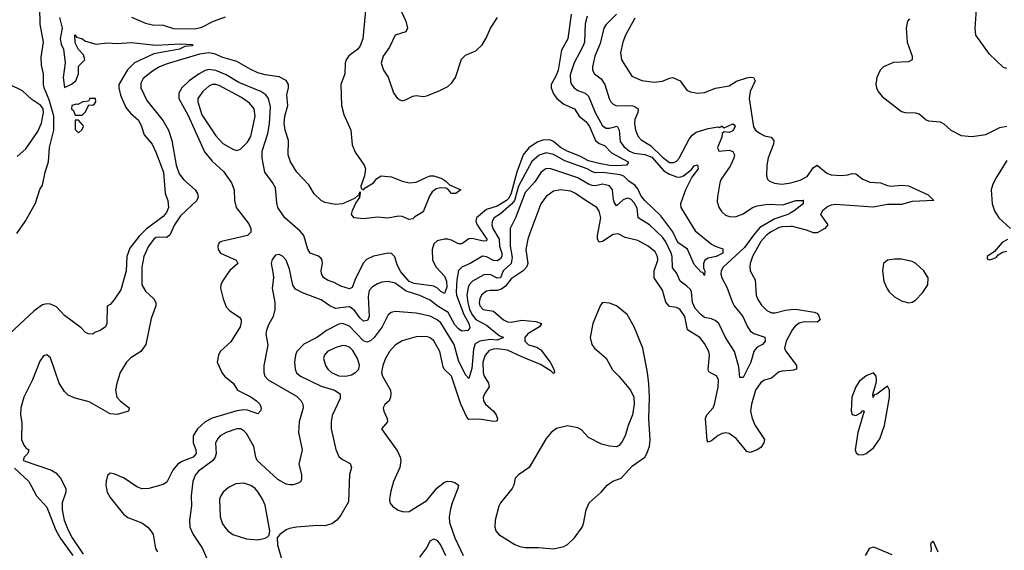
# Model space of a CAD drawing. Header units: inches. Extents: x 1682530 to 1839546, y 640742 to 791647.
# Tile 243 of 256: x 1705615 to 1711215, y 734459 to 737478. Entities that reach past the tile are written whole.
import ezdxf

# ---------------------------------------------------------------- set-up
doc = ezdxf.new("R2010")
doc.units = ezdxf.units.IN
doc.header["$MEASUREMENT"] = 0
doc.layers.add('B7703', color=7, linetype='Continuous')
doc.layers.add('B7713', color=7, linetype='Continuous')

msp = doc.modelspace()

# ---------------------------------------------------------------- linework, layer by layer
at = {"layer": 'B7703', "color": 5}
for points, elevation in [([(1705597.7, 736262.3), (1705646.3, 736330), (1705705.1, 736434.9), (1705730, 736511.3), (1705743.7, 736536.3), (1705759.5, 736610), (1705778.4, 736670), (1705784.1, 736750), (1705809.9, 736850), (1705809.9, 736930), (1705782.2, 737022.2), (1705753.5, 737090), (1705750.7, 737110), (1705749.7, 737169.7), (1705739.1, 737219.1), (1705736, 737264), (1705749.3, 737350), (1705732.1, 737452.1), (1705730, 737548.7)], 460), ([(1707583, 737550), (1707566.6, 737370), (1707552, 737330), (1707537.8, 737310), (1707487.7, 737272.3), (1707470.7, 737250), (1707465.8, 737230), (1707463.8, 737170), (1707440.8, 737110), (1707444.7, 736990), (1707458.7, 736938.7), (1707497.8, 736850), (1707506.2, 736766.2), (1707523.5, 736723.5), (1707574.6, 736650), (1707581.3, 736630), (1707575.6, 736590), (1707555.3, 736530), (1707557.3, 736517.3), (1707570, 736510.4), (1707578.8, 736521.2), (1707626.6, 736550), (1707645.9, 736574.1), (1707670, 736588.9), (1707730, 736584), (1707790, 736558.7), (1707830, 736550.4), (1707870, 736554.4), (1707930, 736582.3), (1707950, 736588.8), (1707970, 736588.8), (1708014.8, 736574.8), (1708039.2, 736559.2), (1708059.1, 736539.1), (1708124.7, 736510), (1708096, 736490), (1708070, 736488.4), (1708052.5, 736512.5), (1708040.2, 736520.2), (1708010, 736521.2), (1707984.3, 736515.7), (1707961.4, 736498.6), (1707945.8, 736474.2), (1707910, 736385.4), (1707863, 736357), (1707850, 736344.2), (1707830, 736340.4), (1707790, 736357.7), (1707770, 736360.9), (1707709.5, 736349.5), (1707650, 736354.5), (1707570, 736345.7), (1707518, 736350), (1707501, 736370), (1707506.8, 736393.2), (1707525.9, 736434.1), (1707550, 736467.3), (1707554, 736494), (1707550, 736499), (1707544.5, 736484.5), (1707546.4, 736473.6), (1707535.5, 736475.5), (1707519, 736461), (1707450, 736430.6), (1707410, 736426.6), (1707350, 736438.5), (1707329.1, 736450), (1707290, 736488.2), (1707258.4, 736538.4), (1707190.3, 736610), (1707154.4, 736670), (1707141.9, 736710), (1707142.9, 736790), (1707125.3, 736850), (1707119.6, 736890), (1707123.6, 736930), (1707140.1, 736990), (1707134.3, 737050), (1707144.1, 737090), (1707143.8, 737110), (1707130, 737131.6), (1707090, 737153.5), (1707010, 737164.9), (1706970, 737176), (1706930, 737193.8), (1706850, 737239.8), (1706770, 737263.7), (1706723.1, 737283.1), (1706690, 737290), (1706637.7, 737282.3), (1706453.1, 737226.9), (1706410, 737209.9), (1706370, 737185.6), (1706317.5, 737142.5), (1706303.6, 737116.4), (1706304.1, 737090), (1706338.5, 737018.5), (1706430, 736901.7), (1706460.5, 736850), (1706480.7, 736790), (1706504.4, 736650), (1706521.2, 736601.2), (1706547.7, 736567.7), (1706612.5, 736510), (1706627, 736490), (1706630.8, 736470), (1706621.7, 736450), (1706530, 736362.7), (1706496.1, 736310), (1706468.5, 736251.5), (1706450, 736239.6), (1706410, 736241.6), (1706390, 736238), (1706377.4, 736230), (1706347.5, 736190), (1706320.5, 736130), (1706308.8, 736070), (1706309.4, 735969.4), (1706330, 735933), (1706376.9, 735890), (1706389.1, 735870), (1706388.3, 735850), (1706362.5, 735777.5), (1706332.8, 735630), (1706303.6, 735590), (1706246.1, 735553.9), (1706222.5, 735530), (1706186.9, 735470), (1706167.1, 735410), (1706159.7, 735370), (1706168, 735330), (1706187.6, 735307.6), (1706237.7, 735270), (1706232.7, 735250), (1706170, 735231.6), (1706130, 735234.9), (1706010, 735303), (1705930, 735323.9), (1705890, 735342.8), (1705870, 735362.3), (1705839.6, 735410), (1705790, 735555.1), (1705770, 735571.5), (1705750, 735565.6), (1705730, 735535.6), (1705687.4, 735430), (1705637.4, 735330), (1705621.9, 735270), (1705619.1, 735230), (1705627.2, 735187.2), (1705624.4, 735090), (1705637.8, 735057.8), (1705650, 735042), (1705667, 735030), (1705661.6, 735010), (1705640.9, 734990), (1705634, 734970), (1705795.9, 734915.9), (1705820.4, 734900.4), (1705846.4, 734870), (1705877.5, 734810), (1705877.5, 734790), (1705857.1, 734730), (1705856.5, 734690), (1705867.8, 734630), (1705890, 734573.5), (1705912.6, 734530), (1705976.4, 734436.4)], 480), ([(1707770, 737558.7), (1707811.2, 737470), (1707819.5, 737430), (1707810.4, 737409.6), (1707750, 737389.5), (1707718.1, 737321.9), (1707682.6, 737270), (1707671.4, 737230), (1707683.1, 737190), (1707710.9, 737150.9), (1707741.5, 737061.5), (1707763.6, 737030), (1707780.3, 737020.3), (1707790, 737017.2), (1707810, 737021.6), (1707850, 737042), (1707870, 737047), (1707910, 737041.1), (1707930, 737045.2), (1708004.9, 737075.1), (1708050, 737098.7), (1708070, 737116.4), (1708092.6, 737150), (1708127.1, 737252.9), (1708150, 737275.5), (1708210, 737300.7), (1708245.1, 737334.9), (1708267.3, 737372.7), (1708292.4, 737430), (1708332.1, 737490)], 520), ([(1705841.7, 737490), (1705855.8, 737430), (1705844.4, 737370), (1705850, 737339.3), (1705864.7, 737310), (1705873.5, 737233.5), (1705862.7, 737150), (1705870, 737091.3), (1705910, 737111), (1705933.2, 737130), (1705949, 737170), (1705950, 737214), (1705986, 737250), (1705978, 737278), (1705949, 737309), (1705930, 737346), (1705929, 737391), (1705938, 737378), (1705968.7, 737371.3), (1705990, 737356), (1706050, 737338), (1706113.2, 737346.8), (1706170, 737342), (1706250, 737348.4), (1706390, 737333.6), (1706530, 737340.2), (1706596.9, 737336.9), (1706598, 737330), (1706554.5, 737325.5), (1706524, 737310), (1706376.9, 737283.1), (1706267.7, 737232.3), (1706227.6, 737192.4), (1706178, 737110), (1706178, 737090), (1706188.2, 737048.2), (1706218, 736978), (1706245.5, 736945.5), (1706290, 736906.8), (1706308.2, 736870), (1706322.9, 736822.9), (1706368, 736770), (1706390, 736724), (1706432.8, 736610), (1706443, 736490), (1706457.4, 736450), (1706460.7, 736410), (1706450, 736380.5), (1706430, 736358.3), (1706334.4, 736285.6), (1706294.5, 736245.5), (1706241.2, 736178.8), (1706224.7, 736130), (1706219.6, 736050), (1706190, 735942), (1706150, 735882), (1706130, 735858), (1706112.7, 735847.3), (1706111.3, 735750), (1706102, 735730), (1706072, 735710), (1706041, 735699), (1706030.7, 735689.3), (1706006, 735690), (1705990, 735698), (1705964.7, 735724.7), (1705870, 735795.1), (1705824.4, 735844.4), (1705790, 735859.8), (1705770, 735861.6), (1705745, 735855), (1705697.4, 735822.6), (1705557, 735690)], 460), ([(1708751.8, 737510), (1708733, 737370), (1708695.9, 737304.1), (1708677.5, 737190), (1708664.1, 737155.9), (1708638.1, 737110), (1708637.1, 737090), (1708650, 737056.9), (1708670.1, 737030), (1708710, 736997.1), (1708771, 736971), (1708796.3, 736930), (1708836.2, 736896.2), (1708854.8, 736870), (1708890.1, 736790), (1708910, 736774.3), (1708941.8, 736761.8), (1708980.7, 736720.7), (1709075.6, 736670), (1709076.2, 736663.8), (1709066.8, 736650), (1709013.3, 736646.7), (1708970, 736649), (1708910, 736659.4), (1708850, 736675.3), (1708801.3, 736701.3), (1708729.5, 736730.5), (1708690, 736750.3), (1708650, 736784.2), (1708630, 736794.7), (1708590, 736792.7), (1708558.5, 736781.5), (1708510.3, 736749.7), (1708478.8, 736710), (1708442.9, 736610), (1708409.8, 736490.2), (1708396.7, 736463.3), (1708383, 736450), (1708330, 736416.9), (1708270, 736398), (1708212.6, 736350), (1708209.3, 736330), (1708216.6, 736310), (1708272.5, 736230), (1708270, 736219.6), (1708250, 736217.1), (1708187.3, 736232.7), (1708169.5, 736230.5), (1708130, 736203.2), (1708110, 736203), (1708070, 736223.7), (1708050, 736229.8), (1708030, 736229.8), (1707990, 736219.3), (1707970, 736203.6), (1707960.9, 736170), (1707962.5, 736110), (1707984.1, 736070), (1708030, 736018.4), (1708042.8, 735990), (1708044.4, 735955.6), (1708030, 735919.8), (1708010, 735930.7), (1707991.5, 735951.5), (1707970, 735961.7), (1707857.9, 735977.9), (1707830, 735989.1), (1707782.7, 736042.7), (1707762.6, 736082.6), (1707748, 736128), (1707730, 736147.1), (1707710, 736150.5), (1707627.5, 736132.5), (1707586.7, 736113.3), (1707570, 736094.2), (1707526.1, 736010), (1707505.9, 735954.1), (1707490, 735947.5), (1707441.2, 735961.2), (1707403, 735983), (1707370, 735993.3), (1707344.8, 736010), (1707332, 736032), (1707329.8, 736050.2), (1707337.8, 736090), (1707335.6, 736110), (1707330, 736119.6), (1707313.6, 736133.6), (1707267.7, 736150), (1707253, 736173), (1707229.9, 736250), (1707210, 736274.5), (1707122.5, 736350), (1707083.7, 736410), (1707076.6, 736436.6), (1707070, 736521.3), (1707052.7, 736552.7), (1707009.8, 736610), (1706993.2, 736690), (1706994.5, 736730), (1707025.5, 736830), (1707034.9, 736885.1), (1707042.2, 736982.2), (1707029.9, 737030), (1707014.5, 737050), (1706986.9, 737070), (1706861.3, 737121.3), (1706790, 737164), (1706730, 737189.6), (1706690, 737194.5), (1706670, 737189.5), (1706634.8, 737170), (1706578.2, 737130), (1706537.4, 737090), (1706520.5, 737059.5), (1706520.6, 737030), (1706572.1, 736932.1), (1706666.1, 736726.1), (1706710, 736673.4), (1706774, 736614), (1706819.4, 736550), (1706834.4, 736510), (1706836.1, 736450), (1706846.7, 736410), (1706917.2, 736317.2), (1706930.1, 736290), (1706928.9, 736270), (1706909.7, 736250.3), (1706763, 736217), (1706748.5, 736210), (1706740.9, 736190), (1706743.2, 736170), (1706757, 736150), (1706846, 736110), (1706855.3, 736090), (1706810, 736050.8), (1706793.9, 736030), (1706768, 735990), (1706759, 735970), (1706756.9, 735950), (1706771.1, 735890), (1706790, 735844.6), (1706810, 735821.2), (1706865.1, 735785.1), (1706874.5, 735770), (1706875.1, 735755.1), (1706867.9, 735730), (1706814.7, 735645.3), (1706754.9, 735590), (1706744.9, 735570), (1706738, 735530), (1706765.3, 735470), (1706780.3, 735450), (1706828.9, 735410), (1706854, 735370), (1706930, 735332.3), (1706961, 735310), (1706979.7, 735290), (1706988, 735270), (1706985.5, 735254.5), (1706970, 735236.3), (1706910, 735256.2), (1706890, 735258.2), (1706850, 735253), (1706710, 735211.4), (1706668.9, 735190), (1706626.9, 735150), (1706601.4, 735110), (1706601.7, 735070), (1706617.5, 735030), (1706617.9, 735010), (1706600.5, 734990), (1706536.4, 734963.6), (1706512.6, 734947.4), (1706485.5, 734914.5), (1706452.5, 734847.5), (1706430, 734834), (1706350, 734810.9), (1706309.7, 734809.7), (1706280.1, 734820.1), (1706209.3, 734870), (1706150, 734894.5), (1706130, 734898), (1706114.7, 734885.3), (1706106.9, 734853.1), (1706104.6, 734830), (1706112.4, 734790), (1706130, 734760.3), (1706204.9, 734664.9), (1706230, 734645.5), (1706310, 734616), (1706344.2, 734590), (1706361.5, 734570), (1706373.6, 734550), (1706387.4, 734470), (1706399.5, 734450)], 520), ([(1706250, 737493.3), (1706330, 737458.2), (1706370, 737448.4), (1706430, 737446.3), (1706490, 737428), (1706610, 737426.2), (1706650, 737435.1), (1706716.8, 737470), (1706785.5, 737494.5)], 480), ([(1708842.4, 737497.6), (1708830, 737454), (1708826.2, 737350), (1708820.3, 737330), (1708767.6, 737232.4), (1708744.7, 737164.7), (1708746.6, 737126.6), (1708753.4, 737110), (1708769.3, 737090), (1708790, 737075.8), (1708830, 737060.2), (1708850, 737043.1), (1708887.3, 736950), (1708930, 736874), (1708950, 736861.2), (1708970, 736861.5), (1709012, 736872), (1709024.5, 736850), (1709030, 736785.2), (1709050, 736756.6), (1709082.2, 736730), (1709110, 736718.5), (1709170, 736710.8), (1709210, 736696.1), (1709278.5, 736618.5), (1709310, 736599), (1709350, 736583.8), (1709370, 736582.7), (1709390.8, 736589.2), (1709435.1, 736624.9), (1709450, 736646), (1709470, 736652.7), (1709472.8, 736630), (1709437.7, 736582.3), (1709402.2, 736510), (1709372.7, 736430), (1709375.5, 736410), (1709456.8, 736276.8), (1709550, 736200.9), (1709570, 736188.8), (1709614.8, 736174.8), (1709614.5, 736150), (1709576.3, 736130), (1709530, 736121.3), (1709510.7, 736109.3), (1709503.2, 736090), (1709503.7, 736063.7), (1709510.9, 736049.1), (1709510, 736022), (1709500.4, 736040.4), (1709490, 736042), (1709450, 736084.4), (1709412.7, 736172.7), (1709357.1, 736210), (1709330.2, 736270.2), (1709261.6, 736361.6), (1709170, 736448.6), (1709150, 736473.7), (1709130, 736515), (1709115.1, 736535.1), (1709079.1, 736559.1), (1709050, 736588.2), (1709030, 736594.7), (1708931.6, 736608.4), (1708890, 736607.1), (1708871.9, 736611.9), (1708842.5, 736630), (1708715.4, 736675.4), (1708650, 736712), (1708610, 736719.9), (1708570, 736706.4), (1708528.1, 736671.9), (1708452.7, 736530), (1708429.8, 736450), (1708412.2, 736427.8), (1708350, 736373.5), (1708313.1, 736350), (1708302.1, 736330), (1708300.6, 736310), (1708306.2, 736290), (1708341.2, 736230), (1708343.4, 736190), (1708356.7, 736150), (1708357.7, 736130), (1708350, 736116.9), (1708330, 736105.2), (1708310, 736107.6), (1708270, 736129.5), (1708247, 736133), (1708177.7, 736090), (1708129.6, 736070.4), (1708109.6, 736050.4), (1708101.1, 735998.9), (1708097, 735930), (1708099.8, 735910), (1708140, 735800), (1708168.9, 735750), (1708174.8, 735725.2), (1708163.8, 735710), (1708130, 735706.9), (1708110, 735719.9), (1708090, 735742.6), (1708052.1, 735812.1), (1707990, 735850.3), (1707950, 735881.8), (1707890, 735909.4), (1707812.6, 735932.6), (1707750, 735978.7), (1707710, 735989.1), (1707674.9, 735985.1), (1707650, 735975.7), (1707622.2, 735957.8), (1707603.2, 735936.8), (1707596.4, 735903.6), (1707603.2, 735790), (1707593.3, 735766.7), (1707570, 735763.5), (1707550, 735782.6), (1707521.8, 735821.8), (1707499.4, 735839.4), (1707490, 735843.6), (1707470, 735842.9), (1707410, 735835.5), (1707377.8, 735850), (1707330, 735883.7), (1707223.5, 735923.5), (1707184, 735944), (1707167.7, 735967.7), (1707150, 736059), (1707130, 736109.4), (1707110, 736133.6), (1707090, 736142), (1707070, 736138), (1707050, 736114), (1707044.9, 736090), (1707057, 736030), (1707058.7, 736010), (1707050.4, 735950), (1707066.4, 735870), (1707066.8, 735830), (1707057.2, 735790), (1707030, 735742.9), (1707018.5, 735710), (1707015.6, 735690), (1707026.1, 735626.1), (1707004.1, 735510), (1707003.3, 735470), (1707009.7, 735449.7), (1707028.3, 735428.3), (1707190, 735335.9), (1707215.2, 735310), (1707224.3, 735290), (1707227, 735270), (1707204.9, 735190), (1707201.3, 735130), (1707220.8, 735030), (1707201.7, 734950), (1707218, 734890), (1707218.4, 734861.6), (1707212.1, 734847.9), (1707199.1, 734840.9), (1707170, 734831.3), (1707150, 734831.3), (1707130, 734834.7), (1707082.6, 734862.6), (1706965.6, 734970), (1706957.4, 734990), (1706946.6, 735050), (1706904, 735124), (1706890, 735139.8), (1706871.2, 735150), (1706850, 735151.2), (1706788.9, 735130), (1706755.3, 735110), (1706742.7, 735097.3), (1706729.3, 735070), (1706731.8, 735010), (1706726.6, 734990), (1706711.5, 734968.5), (1706631.2, 734908.8), (1706613.7, 734886.3), (1706598.6, 734850), (1706590.2, 734770), (1706592.2, 734712.2), (1706580.2, 734630), (1706582.2, 734590), (1706600.7, 734550), (1706655, 734470), (1706706.8, 734346.8)], 540), ([(1709009.5, 737510), (1708950.9, 737450), (1708937.3, 737430), (1708917.1, 737342.9), (1708886.1, 737270), (1708872.4, 737210), (1708872.8, 737190), (1708883.9, 737170), (1708921.1, 737141.1), (1708943.4, 737110), (1708967.3, 737030), (1708977.8, 737010), (1708990, 736997.4), (1709010, 736987.7), (1709090.6, 736990.6), (1709110, 736985.7), (1709131.6, 736971.6), (1709130.2, 736950.2), (1709112.8, 736910), (1709111.7, 736890), (1709118.1, 736850), (1709132.9, 736812.9), (1709150, 736794.4), (1709202.8, 736762.8), (1709270, 736695), (1709310, 736664.7), (1709334.4, 736665.6), (1709350, 736673.8), (1709365.5, 736690), (1709421.7, 736798.3), (1709439.4, 736820.6), (1709461.9, 736838.1), (1709530, 736858.7), (1709588, 736868), (1709594.6, 736865.4), (1709606, 736870), (1709606, 736874), (1709622, 736862), (1709670, 736884.6), (1709679.3, 736879.3), (1709683.6, 736870), (1709670, 736845.6), (1709650, 736836.3), (1709620.7, 736839.3), (1709610.4, 736829.6), (1709607.7, 736810), (1709583.2, 736750), (1709590.3, 736730.3), (1709650, 736735), (1709670, 736728.9), (1709679.4, 736710), (1709675.7, 736690), (1709655.7, 736644.3), (1709604.2, 736570), (1709596.5, 736550), (1709582.8, 736470), (1709582.4, 736442.4), (1709591.2, 736411.2), (1709606.8, 736386.8), (1709630, 736366.5), (1709657, 736357), (1709690, 736357.5), (1709730, 736373.4), (1709782.8, 736410), (1709810, 736419.2), (1709870, 736427.9), (1709955.6, 736424.4), (1710000, 736439.7)], 560), ([(1709114.3, 737485.8), (1709060.9, 737390), (1709046, 737350), (1709032.3, 737290), (1709038, 737250), (1709096.1, 737156.1), (1709152.6, 737132.6), (1709222.5, 737122.5), (1709270, 737128.5), (1709310, 737145.8), (1709330, 737149.1), (1709371.6, 737130), (1709410, 737076.5), (1709430, 737066.9), (1709470, 737059.5), (1709510, 737064.2), (1709572.4, 737087.6), (1709650, 737102.3), (1709691.7, 737128.3), (1709750, 737147.1), (1709770, 737151.7), (1709788.9, 737148.9), (1709798.2, 737130), (1709770.1, 737069.9), (1709763.6, 737030), (1709787.6, 736867.6), (1709799.5, 736850), (1709826.7, 736830), (1709850, 736818), (1709889.3, 736809.3), (1709904.2, 736790), (1709902, 736770), (1709871.6, 736691.6), (1709863.9, 736650), (1709861.7, 736590), (1709868.7, 736570), (1709880.2, 736560.2), (1709907.5, 736547.5), (1709950, 736543.2), (1709990, 736548), (1710000, 736550.7)], 580), ([(1705600, 736700), (1705650, 736743.2), (1705717.3, 736842.7), (1705738.5, 736890), (1705750.8, 736950), (1705747.5, 736970), (1705734.2, 736990), (1705684.7, 737024.7), (1705630, 737073.2), (1705556.4, 737110)], 480), ([(1710000, 736379.3), (1709982.9, 736370), (1709910, 736345.7), (1709824.3, 736295.7), (1709787.4, 736252.6), (1709737.9, 736182.1), (1709615.6, 736070), (1709604.1, 736050), (1709602.6, 736030), (1709607.3, 736010), (1709637.1, 735957.1), (1709668.2, 735870), (1709678.1, 735850), (1709728.5, 735790), (1709753.5, 735730), (1709768.8, 735708.8), (1709790, 735693.5), (1709852.6, 735672.6), (1709855.3, 735650), (1709840.3, 735630), (1709810, 735614.5), (1709798.4, 735601.6), (1709790.7, 735590), (1709773.3, 735530), (1709730, 735442.3), (1709710, 735442.7), (1709704, 735504), (1709679.6, 735590), (1709629.3, 735670), (1709591.9, 735750), (1709570, 735767.6), (1709550, 735776.4), (1709510, 735783.4), (1709490, 735798.2), (1709455.7, 735835.7), (1709440.6, 735870), (1709436.1, 735930), (1709430, 735942.5), (1709410, 735962.8), (1709371.9, 735990), (1709350, 736037.7), (1709327, 736067), (1709325, 736130), (1709320.3, 736150), (1709290, 736213.5), (1709270, 736240.4), (1709196.8, 736310), (1709132.8, 736350), (1709126.4, 736406.4), (1709110, 736436.3), (1709090, 736457.6), (1709070, 736462.2), (1709047.6, 736452.4), (1709010, 736419.1), (1708997, 736437), (1708992.7, 736452.7), (1708986.8, 736510), (1708970, 736533.4), (1708930, 736541.8), (1708890, 736533.5), (1708870, 736533.9), (1708850, 736541.5), (1708790, 736577.9), (1708630, 736631.3), (1708608, 736630), (1708580.4, 736610), (1708545.2, 736554.8), (1708490, 736495.7), (1708433.8, 736350), (1708403.8, 736290), (1708404, 736190), (1708415.3, 736124.7), (1708409.5, 736090.5), (1708363.9, 736050), (1708350, 736009.4), (1708330, 736008), (1708290, 736029), (1708254.4, 736025.6), (1708190.9, 735990), (1708171.9, 735970), (1708165, 735955), (1708158.8, 735910), (1708162.7, 735870), (1708172.6, 735830), (1708190, 735797), (1708210, 735772.9), (1708270, 735740.9), (1708341.7, 735681.7), (1708367, 735670), (1708330, 735655.5), (1708290, 735658.4), (1708231.6, 735650), (1708206.1, 735633.9), (1708196.4, 735603.6), (1708185.5, 735494.5), (1708170, 735436.2), (1708150, 735457.7), (1708110, 735539.2), (1708085.8, 735630), (1708010, 735753.2), (1707990, 735770.9), (1707950, 735792), (1707870, 735809.3), (1707750, 735817.1), (1707727.8, 735812.2), (1707710, 735798), (1707675.5, 735730), (1707630, 735669.7), (1707610, 735651.2), (1707590, 735644.2), (1707570, 735651.6), (1707490, 735734.3), (1707450, 735749.6), (1707430, 735746), (1707360.7, 735710), (1707308.9, 735671.1), (1707230, 735632), (1707190.2, 735590), (1707182.7, 735570), (1707177.1, 735530), (1707181, 735490), (1707190, 735468.2), (1707211.5, 735450), (1707330, 735392.7), (1707404.9, 735370), (1707437, 735350), (1707436.7, 735323.3), (1707392.9, 735227.1), (1707386.3, 735190), (1707386.7, 735150), (1707413.7, 735033.7), (1707430, 734993.7), (1707450, 734975.5), (1707493.9, 734953.9), (1707501.3, 734930), (1707491.3, 734890), (1707484.2, 734735.8), (1707441.3, 734658.7), (1707418.3, 734630), (1707390, 734610.8), (1707350, 734597.6), (1707310, 734599.8), (1707189.2, 734590.8), (1707150, 734583.5), (1707130, 734575.8), (1707093.4, 734550), (1707078.8, 734530), (1707082, 734490), (1707103.9, 734410)], 560), ([(1710000, 735482.6), (1709950, 735478.9), (1709930, 735472.3), (1709890, 735438.8), (1709850, 735427.6), (1709830, 735413.5), (1709799.4, 735370), (1709776.4, 735290), (1709770.7, 735250), (1709781.4, 735210), (1709798.4, 735170), (1709850.2, 735090), (1709847.9, 735070), (1709830, 735044.2), (1709810, 735030.8), (1709770, 735016), (1709750, 735021), (1709690, 735096.2), (1709650, 735123.2), (1709630, 735128.2), (1709610, 735124.5), (1709587.6, 735112.4), (1709550, 735081.5), (1709530, 735074), (1709524.7, 735084.7), (1709515.7, 735210), (1709523.5, 735230), (1709559.4, 735270), (1709566.6, 735290), (1709586.7, 735386.7), (1709588.7, 735430), (1709580.5, 735450), (1709534.8, 735474.8), (1709529.8, 735490), (1709538.4, 735570), (1709533.7, 735590), (1709510, 735635.1), (1709483.1, 735670), (1709413.2, 735713.2), (1709397.2, 735790), (1709370, 735831.6), (1709350, 735840.6), (1709310, 735845.4), (1709290.3, 735870.3), (1709270, 735939.3), (1709223.1, 736010), (1709222.5, 736050), (1709243.4, 736110), (1709242.3, 736130), (1709230, 736157.7), (1709190, 736189.2), (1709130, 736220.9), (1709059.1, 736239.1), (1709019.5, 736259.5), (1708990, 736255.7), (1708930, 736216.8), (1708910, 736212), (1708901.7, 736230), (1708900.7, 736250), (1708919.1, 736350), (1708910, 736389.6), (1708897.4, 736410), (1708830, 736450.5), (1708775.7, 736490), (1708750, 736502.2), (1708690, 736510.5), (1708650, 736503.2), (1708610, 736471.7), (1708578, 736430), (1708516.1, 736263.9), (1708504.7, 736230), (1708494.4, 736170), (1708504.5, 736090), (1708498.1, 736070), (1708478.6, 736050), (1708410, 736004), (1708378.6, 735961.4), (1708355.2, 735944.8), (1708330, 735937.4), (1708290, 735937.9), (1708270, 735933.1), (1708255.9, 735924.1), (1708242, 735910), (1708231.3, 735890), (1708228.4, 735870), (1708232.6, 735850), (1708250, 735830.1), (1708310, 735820.1), (1708367, 735770), (1708390, 735759), (1708410, 735757.8), (1708470, 735768.7), (1708550, 735760.3), (1708583.1, 735750), (1708571.2, 735730), (1708504, 735690), (1708488.5, 735670), (1708488.1, 735650), (1708508.7, 735628.7), (1708555.3, 735615.3), (1708579.4, 735599.4), (1708631, 735530), (1708653.5, 735490), (1708656.9, 735470), (1708650, 735465), (1708638, 735478), (1708576.5, 735516.5), (1708470, 735559.1), (1708390, 735597.2), (1708330, 735604.8), (1708310, 735604), (1708284.2, 735595.8), (1708261.3, 735570), (1708248.8, 735530), (1708250.1, 735470), (1708256.2, 735450), (1708280.3, 735410), (1708284.3, 735390), (1708258.2, 735350), (1708251.3, 735328.7), (1708253.5, 735310), (1708263.8, 735290), (1708308.7, 735250), (1708324.6, 735230), (1708332.1, 735210), (1708330, 735199.3), (1708326.3, 735193.7), (1708310, 735192.3), (1708230, 735206), (1708170, 735204.2), (1708157.3, 735217.3), (1708124.4, 735290), (1708071.4, 735450), (1708029.5, 735489.5), (1708022.8, 735502.8), (1708003.4, 735590), (1707970, 735650.8), (1707950, 735668.1), (1707930, 735675), (1707870, 735674.5), (1707790, 735651.4), (1707750, 735626.6), (1707717.7, 735590), (1707695.1, 735550), (1707679.7, 735510), (1707672.9, 735470), (1707679, 735450), (1707723.6, 735370), (1707726.5, 735350), (1707724.6, 735330), (1707715.3, 735310), (1707691.5, 735288.5), (1707682, 735270), (1707684.9, 735250), (1707704, 735210), (1707706.7, 735190), (1707673.4, 735150), (1707763, 735023), (1707778.9, 734990), (1707782.8, 734970), (1707776.5, 734930), (1707740.3, 734850), (1707724.8, 734795.2), (1707717.4, 734750), (1707720.9, 734730), (1707735.3, 734710), (1707766.9, 734686.9), (1707798, 734678), (1707830, 734680.5), (1707930, 734743), (1707986.5, 734813.5), (1708030, 734847.5), (1708050, 734852.5), (1708070.6, 734850.6), (1708090, 734844.7), (1708110, 734830.3), (1708107.1, 734810), (1708074.8, 734730), (1708065.3, 734694.7), (1708056.8, 734650), (1708058.4, 734618.4), (1708088.8, 734530), (1708137, 734430)], 580), ([(1710000, 736300.5), (1709950, 736299.7), (1709930, 736294.4), (1709884.3, 736270), (1709859.6, 736250), (1709830, 736216.3), (1709783.1, 736130), (1709769.4, 736090), (1709767.8, 736070), (1709770.2, 736050), (1709798, 735998), (1709802.9, 735910), (1709810.2, 735890), (1709834.1, 735854.1), (1709863.4, 735823.4), (1709890, 735810.2), (1709911.2, 735811.2), (1709970, 735825.7), (1710000, 735828.7)], 580), ([(1710000, 735697.9), (1709973.2, 735650), (1709964.5, 735610), (1709970, 735594), (1710000, 735554.5)], 580), ([(1705585.8, 734925.8), (1705666, 734850), (1705710.4, 734770), (1705770, 734703.8), (1705818.2, 734578.2), (1705846.2, 734526.2), (1705916.9, 734430)], 460), ([(1707890, 734419.6), (1707930, 734472.6), (1707950, 734513.2), (1707970, 734524.6), (1707990, 734514.2), (1708010, 734485.7), (1708037.1, 734430)], 560)]:
    msp.add_lwpolyline(points, dxfattribs=dict(at, elevation=elevation))
for points, elevation in [([(1706730, 737109.9), (1706710, 737108.6), (1706690, 737098.9), (1706655.5, 737070), (1706628.8, 737030), (1706627.2, 737010), (1706650, 736935.8), (1706730, 736817.7), (1706770, 736774), (1706830, 736738.9), (1706850, 736734), (1706870, 736740.7), (1706910, 736781.3), (1706930, 736814.3), (1706953.4, 736930), (1706948.5, 736970), (1706922.6, 737002.6), (1706875.7, 737035.6), (1706750, 737103.2)], 540), ([(1706046, 737030), (1706014, 737030), (1706006, 737014), (1705974, 737010), (1705945.4, 736994.6), (1705936.5, 736996.5), (1705912, 736990), (1705908.7, 736970), (1705921, 736961), (1705930, 736934), (1705970, 736934), (1705990, 736954), (1706007.3, 736992.7), (1706030, 736992), (1706040.4, 736999.6), (1706048, 737010)], 460), ([(1705950, 736906), (1705930, 736906), (1705930, 736854), (1705950, 736834), (1705970, 736854), (1705978, 736870), (1705976.4, 736876.4)], 460), ([(1708930, 735869.2), (1708916.3, 735850), (1708874.3, 735750), (1708858.9, 735670), (1708869.2, 735629.2), (1708884.9, 735610), (1708950, 735552), (1708985.6, 735485.6), (1709022.6, 735450), (1709088.2, 735370), (1709108.2, 735330), (1709110.5, 735290), (1709100.3, 735230), (1709075.3, 735170), (1709057.7, 735110), (1709041.8, 735078.2), (1709024.6, 735055.4), (1709010, 735047), (1708970, 735051.1), (1708923.3, 735063.3), (1708850, 735100.5), (1708810, 735144.2), (1708790, 735155.8), (1708730, 735167.1), (1708667.6, 735152.4), (1708637.6, 735130), (1708610, 735095.6), (1708512, 734930), (1708450.9, 734889.1), (1708432.8, 734870), (1708425.5, 734830), (1708416.3, 734810), (1708350.2, 734730), (1708340.2, 734710), (1708319.7, 734630), (1708317.1, 734590), (1708323.2, 734570), (1708340.2, 734550), (1708430, 734491.9), (1708460, 734480), (1708490, 734474.7), (1708564.7, 734475.3), (1708650, 734468.4), (1708710, 734480.5), (1708730, 734492.1), (1708770.7, 734530), (1708814.5, 734590), (1708822.4, 734610), (1708836.8, 734690), (1708854.5, 734730), (1708922, 734790), (1708956, 734830), (1708988.3, 734851.7), (1709036, 734870), (1709100.1, 734939.9), (1709169.4, 734990), (1709182.4, 735010), (1709197.4, 735050), (1709201.1, 735090), (1709193.3, 735206.7), (1709196.2, 735330), (1709193, 735407), (1709186.3, 735470), (1709158.6, 735610), (1709108.9, 735730), (1709070, 735801.6), (1709010, 735849.6), (1708970, 735865.1)], 620), ([(1707450, 735624.3), (1707408.6, 735611.4), (1707366.1, 735590), (1707348.2, 735570), (1707343, 735550), (1707354.5, 735510), (1707366.8, 735490), (1707388.6, 735470), (1707430, 735451.4), (1707470, 735449.6), (1707501.7, 735458.3), (1707527.3, 735472.7), (1707542.8, 735490), (1707547.5, 735512.5), (1707536.4, 735550), (1707510, 735595.6), (1707490, 735614.3), (1707470, 735622.9)], 580), ([(1706890, 734841.2), (1706843.4, 734836.6), (1706802.7, 734817.3), (1706772.5, 734790), (1706758.7, 734770), (1706751.8, 734750), (1706755.5, 734650), (1706769, 734610), (1706781.7, 734590), (1706799.5, 734570), (1706826.7, 734550), (1706903.9, 734523.9), (1706970, 734518.4), (1707010, 734528.5), (1707024.9, 734535.1), (1707034.5, 734545.5), (1707036.9, 734570), (1707010, 734716.2), (1706996.3, 734750), (1706970.6, 734790), (1706953.6, 734810), (1706930, 734827.1)], 560)]:
    msp.add_lwpolyline(points, close=True, dxfattribs=dict(at, elevation=elevation))
at = {"layer": 'B7713', "color": 5}
for points, elevation in [([(1711230, 737201), (1711210, 737205.1), (1711130, 737281.5), (1711053.3, 737390), (1711049, 737430), (1711060.4, 737590)], 620), ([(1710676.5, 737483.5), (1710664.9, 737470), (1710657.4, 737430), (1710661.7, 737350), (1710690.1, 737270), (1710690.2, 737250), (1710670, 737239), (1710585.2, 737234.8), (1710528.2, 737210), (1710508.4, 737190), (1710490.4, 737150), (1710483.8, 737110), (1710488.2, 737090), (1710497.1, 737070), (1710520.5, 737040.5), (1710630, 736956.5), (1710650, 736949.1), (1710710, 736948.2), (1710730, 736941.5), (1710770, 736908.7), (1710783.2, 736903.2), (1710850, 736896.3), (1710870, 736884.7), (1710910, 736848.8), (1710970, 736819.5), (1711030, 736812.7), (1711110, 736824.5), (1711190, 736865.2), (1711230, 736872.3)], 620), ([(1710000, 736550.7), (1710054.6, 736565.4), (1710093.3, 736586.7), (1710130, 736636.9), (1710150, 736650.2), (1710205.1, 736605.1), (1710230, 736595.3), (1710288.4, 736591.6), (1710325.1, 736594.9), (1710350, 736602.8), (1710370, 736601.3), (1710410.3, 736570), (1710450, 736553.3), (1710510, 736550.8), (1710550, 736534), (1710570, 736530.8), (1710630, 736537.5), (1710670, 736532.7), (1710782.2, 736482.2), (1710814.8, 736450), (1710690, 736444.3), (1710630, 736427), (1710550, 736426.7), (1710468.1, 736411.9), (1710254, 736426), (1710230, 736422.7), (1710210, 736413.5), (1710181.1, 736390), (1710170.2, 736370), (1710211.4, 736310), (1710193.1, 736290), (1710150, 736266), (1710130, 736266), (1710090, 736281.3), (1710010, 736300.6), (1710000, 736300.5)], 580), ([(1711230, 736677.8), (1711170, 736583), (1711150, 736542.9), (1711140.6, 736510), (1711146.2, 736430), (1711159, 736390), (1711183.6, 736350), (1711250.3, 736290)], 620), ([(1710000, 736439.7), (1710030, 736450.1), (1710074, 736450), (1710071.1, 736448.9), (1710070.7, 736430), (1710019.6, 736390), (1710000, 736379.3)], 560), ([(1711233, 736227), (1711203, 736210), (1711159.9, 736160.1), (1711118, 736130), (1711118, 736118), (1711130, 736112), (1711150, 736118), (1711170, 736127.3), (1711180.1, 736139.9), (1711204.1, 736155.9), (1711230, 736162)], 620), ([(1710000, 735828.7), (1710030, 735831.6), (1710134.3, 735814.3), (1710148.5, 735808.5), (1710157.6, 735797.6), (1710167.2, 735770), (1710150, 735756.8), (1710078.5, 735758.5), (1710048.7, 735751.3), (1710025.2, 735734.8), (1710010, 735715.8), (1710000, 735697.9)], 580), ([(1710000, 735554.5), (1710033.8, 735510), (1710032, 735490), (1710016.2, 735483.8), (1710000, 735482.6)], 580), ([(1710798, 734450), (1710801.5, 734470), (1710796.4, 734490), (1710799.1, 734500.9), (1710810, 734511.6), (1710837.5, 734450)], 580), ([(1710424.9, 734430), (1710450, 734471.6), (1710470, 734479.7), (1710575.8, 734435.8)], 580)]:
    msp.add_lwpolyline(points, dxfattribs=dict(at, elevation=elevation))
at = {"layer": 'B7713', "color": 5, "elevation": 620}
for points in [[(1710590, 736116.4), (1710550.3, 736109.7), (1710528.4, 736090), (1710521.3, 736050), (1710530.3, 735990), (1710546, 735950), (1710559.5, 735930), (1710590, 735901.3), (1710630, 735879.3), (1710670, 735868), (1710690, 735870.6), (1710710, 735883), (1710750, 735924), (1710779.5, 735970), (1710782, 736010), (1710756.2, 736050), (1710711.8, 736090), (1710690, 736102), (1710630, 736116)], [(1710470, 735469.3), (1710430, 735452), (1710390, 735419.6), (1710370, 735389.4), (1710348, 735330), (1710343.1, 735250), (1710350, 735231), (1710370, 735226.4), (1710398.4, 735241.6), (1710410, 735254), (1710418, 735250), (1710381.1, 735130), (1710366, 735030), (1710373.2, 735013.2), (1710383.8, 735003.8), (1710410, 735002), (1710430, 735010.6), (1710470, 735042), (1710506.1, 735093.9), (1710534.3, 735170), (1710561.3, 735330), (1710562, 735370), (1710550, 735392.7), (1710490, 735347), (1710475.3, 735344.7), (1710468.7, 735328.7), (1710467, 735347), (1710486.9, 735410), (1710488, 735428), (1710486.6, 735450)]]:
    msp.add_lwpolyline(points, close=True, dxfattribs=at)

doc.saveas('drawing.dxf')
